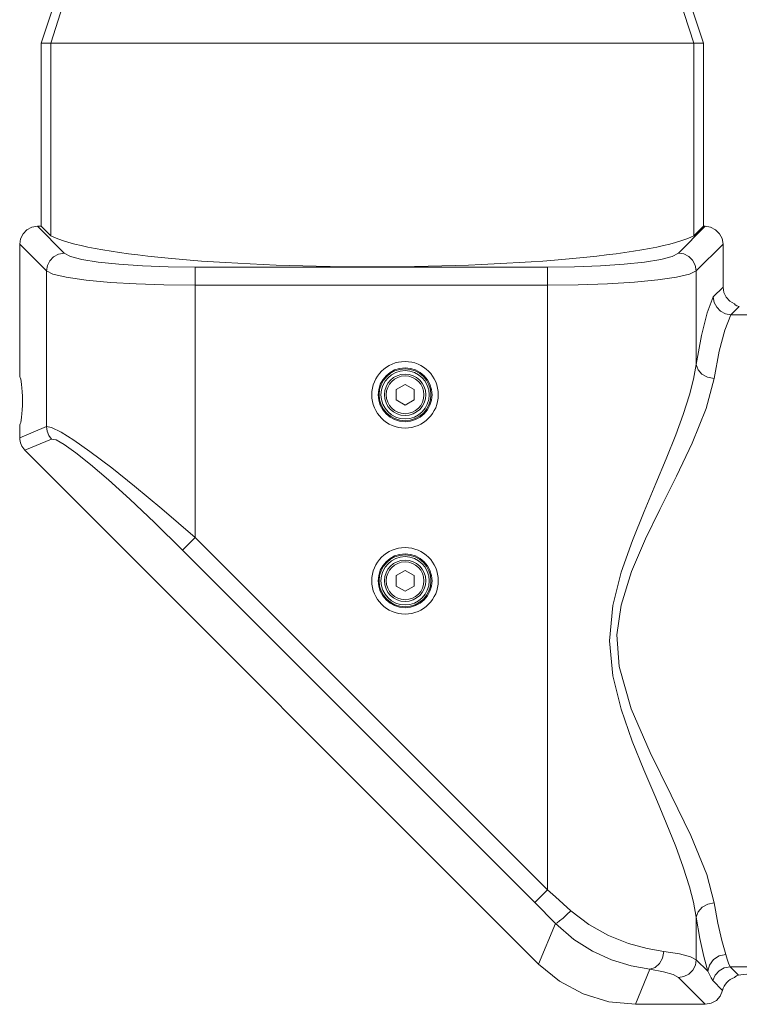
# Model space of a CAD drawing. Header units: millimetres. Extents: x 3925 to 5043, y -86 to 778.
# Tile 99 of 157: x 4574 to 4604, y 268 to 309. Entities that reach past the tile are written whole.
import ezdxf

# ---------------------------------------------------------------- set-up
doc = ezdxf.new("R2010")
doc.units = ezdxf.units.MM
doc.header["$LTSCALE"] = 46.255
doc.layers.add('PJ-LENS-FUJIDXF_CONTINUOUS_LINE', color=7, linetype='CONTINUOUS')

msp = doc.modelspace()

# ---------------------------------------------------------------- linework, layer by layer
at = {"layer": 'PJ-LENS-FUJIDXF_CONTINUOUS_LINE', "color": 7, "linetype": 'Continuous', "lineweight": 0}
for p, q in [((4575.1784, 308.0812), (4578.0534, 316.7142)), ((4578.3704, 316.7142), (4575.5808, 308.0812)), ((4602.3767, 308.0812), (4599.5871, 316.7142)), ((4599.9042, 316.7142), (4602.7792, 308.0812)), ((4575.1784, 300.448), (4575.1784, 308.0812)), ((4575.5808, 308.0812), (4575.1784, 308.0812)), ((4575.5808, 300.0455), (4575.5808, 308.0812)), ((4602.3767, 308.0812), (4575.5808, 308.0812)), ((4602.3767, 308.0812), (4602.3767, 300.0455)), ((4602.3767, 308.0812), (4602.7792, 308.0812)), ((4602.7792, 308.0812), (4602.7792, 300.448)), ((4574.4256, 300.1393), (4574.5835, 300.3001)), ((4574.5835, 300.3001), (4574.7927, 300.4095)), ((4574.7927, 300.4095), (4575.0303, 300.448)), ((4576.1444, 299.3338), (4575.0303, 300.448)), ((4575.0303, 300.448), (4575.1784, 300.448)), ((4575.5808, 300.0455), (4575.1784, 300.448)), ((4602.8511, 300.448), (4601.7369, 299.3338)), ((4602.7792, 300.448), (4602.3767, 300.0455)), ((4602.7792, 300.448), (4602.8511, 300.448)), ((4602.8511, 300.448), (4603.0794, 300.4125)), ((4603.0794, 300.4125), (4603.2865, 300.3084)), ((4603.2865, 300.3084), (4603.4544, 300.1411)), ((4574.2859, 299.7036), (4574.3215, 299.9323)), ((4574.3215, 299.9323), (4574.4256, 300.1393)), ((4603.4544, 300.1411), (4603.5593, 299.934)), ((4603.5593, 299.934), (4603.5955, 299.7036)), ((4574.2859, 294.1787), (4574.2859, 299.7036)), ((4574.2859, 299.7036), (4575.4, 298.5894)), ((4602.4813, 298.5894), (4603.5955, 299.7036)), ((4603.5955, 299.7036), (4603.5955, 297.9174)), ((4581.6034, 298.7408), (4581.6034, 287.4845)), ((4581.6034, 298.7408), (4596.2779, 298.7408)), ((4596.2779, 298.7408), (4596.2779, 272.81)), ((4575.4, 292.1049), (4575.4, 298.5894)), ((4575.4, 298.5894), (4575.67, 298.4595)), ((4575.67, 298.4595), (4576.216, 298.3293)), ((4602.4813, 294.6874), (4602.4813, 298.5894)), ((4581.6034, 297.9964), (4596.2779, 297.9964)), ((4603.5955, 297.9174), (4603.1818, 297.5037)), ((4603.725, 297.4964), (4603.8757, 297.3343)), ((4603.8757, 297.3343), (4604.0719, 297.2224)), ((4603.9262, 296.7648), (4604.2734, 297.1064)), ((4606.3851, 296.7648), (4603.9262, 296.7648)), ((4590.3457, 293.8637), (4589.9707, 293.6472)), ((4590.7207, 293.6472), (4590.3457, 293.8637)), ((4589.9707, 293.2141), (4589.9707, 293.6472)), ((4590.7207, 293.6472), (4590.7207, 293.2141)), ((4589.9707, 293.2141), (4590.3457, 292.9976)), ((4590.3457, 292.9976), (4590.7207, 293.2141)), ((4574.2859, 291.6434), (4574.2859, 292.1826)), ((4575.4, 292.1049), (4574.2859, 291.6434)), ((4574.5039, 291.117), (4575.6181, 291.5785)), ((4574.5039, 291.117), (4595.911, 269.7099)), ((4580.2139, 288.6834), (4581.6034, 287.4845)), ((4581.6034, 287.4845), (4581.0771, 286.9581)), ((4596.2779, 272.81), (4581.6034, 287.4845)), ((4581.0771, 286.9581), (4595.7516, 272.2836)), ((4590.3457, 286.1137), (4589.9707, 285.8972)), ((4589.9707, 285.4641), (4589.9707, 285.8972)), ((4590.7207, 285.8972), (4590.3457, 286.1137)), ((4590.7207, 285.8972), (4590.7207, 285.4641)), ((4589.9707, 285.4641), (4590.3457, 285.2476)), ((4590.3457, 285.2476), (4590.7207, 285.4641)), ((4595.7515, 272.2837), (4595.8077, 272.3398)), ((4602.4813, 271.6739), (4602.4813, 269.8969)), ((4596.6146, 271.4087), (4595.911, 269.7099)), ((4602.9642, 269.4141), (4602.4813, 269.8969)), ((4596.7757, 269), (4595.911, 269.7099)), ((4599.9465, 268.0383), (4600.5501, 269.4955)), ((4604.2404, 269.2492), (4603.8882, 269.5965)), ((4603.8882, 269.5965), (4606.3851, 269.5965)), ((4601.737, 269.1525), (4602.8511, 268.0383)), ((4604.1001, 269.189), (4604.0719, 269.1525)), ((4604.1574, 269.224), (4604.1001, 269.189)), ((4604.2404, 269.2492), (4604.1574, 269.224)), ((4597.7624, 268.4725), (4596.7757, 269)), ((4603.1647, 269.0248), (4603.5762, 268.6133)), ((4598.833, 268.1478), (4597.7624, 268.4725)), ((4603.4804, 268.3837), (4603.3174, 268.2013)), ((4603.5762, 268.6133), (4603.4804, 268.3837)), ((4599.9465, 268.0383), (4598.833, 268.1478)), ((4602.8511, 268.0383), (4599.9465, 268.0383)), ((4603.1019, 268.0814), (4602.8511, 268.0383)), ((4603.3174, 268.2013), (4603.1019, 268.0814))]:
    msp.add_line(p, q, dxfattribs=at)
for points in [[(4575.4, 298.5894), (4575.4389, 298.8167), (4575.5409, 299.0163), (4575.7011, 299.1809), (4575.9087, 299.292), (4576.1444, 299.3338)], [(4578.4113, 298.8662), (4577.56, 298.9583), (4576.88, 299.0702), (4576.4009, 299.197), (4576.1444, 299.3338)], [(4601.7369, 299.3338), (4601.4806, 299.1971), (4601.0016, 299.0702), (4600.3215, 298.9583), (4599.4699, 298.8662), (4598.4834, 298.7975)], [(4601.7369, 299.3338), (4601.9642, 299.2949), (4602.1638, 299.1929), (4602.3284, 299.0327), (4602.4396, 298.8251), (4602.4813, 298.5894)], [(4581.6034, 298.7408), (4580.4764, 298.7551), (4579.3972, 298.7975), (4578.4113, 298.8662)], [(4598.4834, 298.7975), (4597.404, 298.7551), (4596.2779, 298.7408)], [(4576.216, 298.3293), (4577.052, 298.209), (4578.0728, 298.1144)], [(4602.4813, 298.5894), (4602.1927, 298.4535), (4601.6512, 298.3268), (4600.878, 298.2145), (4599.9084, 298.122)], [(4578.0728, 298.1144), (4579.1394, 298.0511), (4580.2945, 298.0113), (4581.6034, 297.9964)], [(4599.9084, 298.122), (4598.7861, 298.0531), (4597.5568, 298.0107), (4596.2779, 297.9964)], [(4603.5955, 297.9174), (4603.629, 297.6955), (4603.725, 297.4964)], [(4603.1818, 297.5037), (4602.9326, 296.8455), (4602.6975, 295.9002), (4602.4813, 294.6874)], [(4603.9262, 296.7648), (4603.6992, 296.805), (4603.494, 296.9116), (4603.33, 297.0743), (4603.2225, 297.2779), (4603.1818, 297.5037)], [(4604.0719, 297.2224), (4604.1054, 297.1781), (4604.1744, 297.1354), (4604.2734, 297.1064)], [(4603.2258, 294.1023), (4603.4399, 295.2437), (4603.6689, 296.1274), (4603.9262, 296.7648)], [(4602.4813, 294.6874), (4602.3689, 294.0745), (4602.2005, 293.4262), (4601.9389, 292.611), (4601.6256, 291.76), (4601.226, 290.7636), (4600.7935, 289.7332), (4600.3026, 288.5693), (4599.8178, 287.365), (4599.3513, 286.0401), (4598.9993, 284.6515), (4598.8597, 283.1855), (4598.9978, 281.7195), (4599.3485, 280.33), (4599.8146, 279.0045), (4600.2996, 277.7994), (4600.7908, 276.6346), (4601.2237, 275.6032), (4601.6238, 274.6058), (4601.9377, 273.7538), (4602.1998, 272.9375), (4602.3686, 272.288), (4602.4813, 271.6739)], [(4603.2258, 294.1023), (4602.9526, 294.1592), (4602.7183, 294.2886), (4602.5538, 294.4728), (4602.4813, 294.6874)], [(4603.2257, 272.259), (4602.9142, 273.4473), (4602.2542, 275.0663), (4601.4377, 276.7562), (4600.5607, 278.5289), (4599.7644, 280.3482), (4599.2621, 282.1141), (4599.1745, 283.4259), (4599.3454, 284.6631), (4599.7833, 286.0627), (4600.3691, 287.4276), (4600.9647, 288.6575), (4601.6523, 290.0373), (4602.3065, 291.4101), (4602.8973, 292.8648), (4603.2258, 294.1023)], [(4575.6181, 291.5785), (4575.5006, 291.7328), (4575.4265, 291.9114), (4575.4, 292.1049)], [(4575.4, 292.1049), (4575.6149, 292.0727), (4576.0135, 291.8758), (4576.5432, 291.543), (4577.2126, 291.0731), (4578.1276, 290.3819), (4579.0747, 289.6281), (4580.2139, 288.6834)], [(4575.6181, 291.5785), (4575.8054, 291.5471), (4576.1415, 291.3601), (4576.6231, 291.0174), (4577.2363, 290.5274), (4577.9859, 289.8842), (4578.8784, 289.0772), (4579.9064, 288.1069), (4581.0771, 286.9581)], [(4595.8077, 272.3398), (4596.0854, 272.6175), (4596.2779, 272.81)], [(4596.2779, 272.81), (4596.6068, 272.5192), (4596.9339, 272.2275), (4597.2587, 271.9351)], [(4595.7516, 272.2836), (4596.0411, 271.9928), (4596.3289, 271.701), (4596.6146, 271.4087)], [(4603.2258, 272.259), (4602.9563, 272.2034), (4602.7256, 272.0783), (4602.5568, 271.8936), (4602.4813, 271.6739)], [(4603.7086, 270.1141), (4603.5383, 270.6999), (4603.3768, 271.4175), (4603.2257, 272.259)], [(4596.6146, 271.4088), (4596.678, 271.4359), (4596.7859, 271.5112), (4596.928, 271.6273), (4597.0908, 271.7732), (4597.2587, 271.9351)], [(4601.1326, 270.2399), (4600.4309, 270.362), (4599.651, 270.5738), (4598.8254, 270.9017), (4598.0062, 271.3591), (4597.2587, 271.9351)], [(4602.4813, 271.6739), (4602.6326, 270.7863), (4602.7941, 270.0304), (4602.9642, 269.4141)], [(4596.6146, 271.4087), (4597.3791, 270.7448), (4598.162, 270.2509), (4598.9438, 269.8953), (4599.7612, 269.6421), (4600.5501, 269.4955)], [(4600.5501, 269.4955), (4600.7638, 269.568), (4600.9471, 269.7327), (4601.0759, 269.9669), (4601.1327, 270.2399)], [(4601.1326, 270.2399), (4601.7785, 270.1352), (4602.2331, 270.0196), (4602.4813, 269.8969)], [(4602.4813, 269.8969), (4602.4421, 269.6686), (4602.3352, 269.4628), (4602.1711, 269.2986), (4601.9652, 269.1917), (4601.737, 269.1525)], [(4603.7086, 270.1141), (4603.4308, 270.0521), (4603.1934, 269.8986), (4603.03, 269.6753), (4602.9642, 269.4141)], [(4603.8882, 269.5965), (4603.8271, 269.7499), (4603.7723, 269.9196), (4603.7086, 270.1141)], [(4600.5501, 269.4955), (4601.1185, 269.3908), (4601.5187, 269.2751), (4601.737, 269.1525)], [(4603.8882, 269.5965), (4603.6458, 269.5517), (4603.4302, 269.432), (4603.2639, 269.2502), (4603.1647, 269.0248)], [(4602.9642, 269.4141), (4603.0323, 269.2747), (4603.0982, 269.1447), (4603.1647, 269.0248)]]:
    msp.add_lwpolyline(points, dxfattribs=at)
for centre, radius in [((4590.3449, 293.4307), 1.3858), ((4590.3449, 293.4307), 1.1227), ((4590.3449, 293.4307), 1.0805), ((4590.3449, 293.4307), 1.0056), ((4590.3457, 293.4307), 0.8625), ((4590.3457, 293.4307), 0.7875), ((4590.3449, 285.6807), 1.3858), ((4590.3449, 285.6807), 1.1227), ((4590.3449, 285.6807), 1.0805), ((4590.3449, 285.6807), 1.0056), ((4590.3457, 285.6807), 0.8625), ((4590.3457, 285.6807), 0.7875)]:
    msp.add_circle(centre, radius, dxfattribs=at)
for centre, major_axis, ratio, start_param, end_param in [((4588.9788, 300.4557), (13.8081, 0), 0.1227846, -2.8972466, -0.2443461), ((4574.2782, 293.1807), (0, 1), 0.1227846, 3.2041334, 6.2206445), ((4575.0415, 291.648), (0.699, 0.2895), 0.9912839, 2.7519791, 3.5312062), ((4604.3125, 268.4327), (0.5383, -0.5383), 0.9852565, 8.9560626, 9.9762172), ((4605.0699, 269.1807), (1, 0), 0.1227846, 6.3457261, 8.8322353)]:
    msp.add_ellipse(centre, major_axis=major_axis, ratio=ratio, start_param=start_param, end_param=end_param, dxfattribs=at)

doc.saveas('drawing.dxf')
